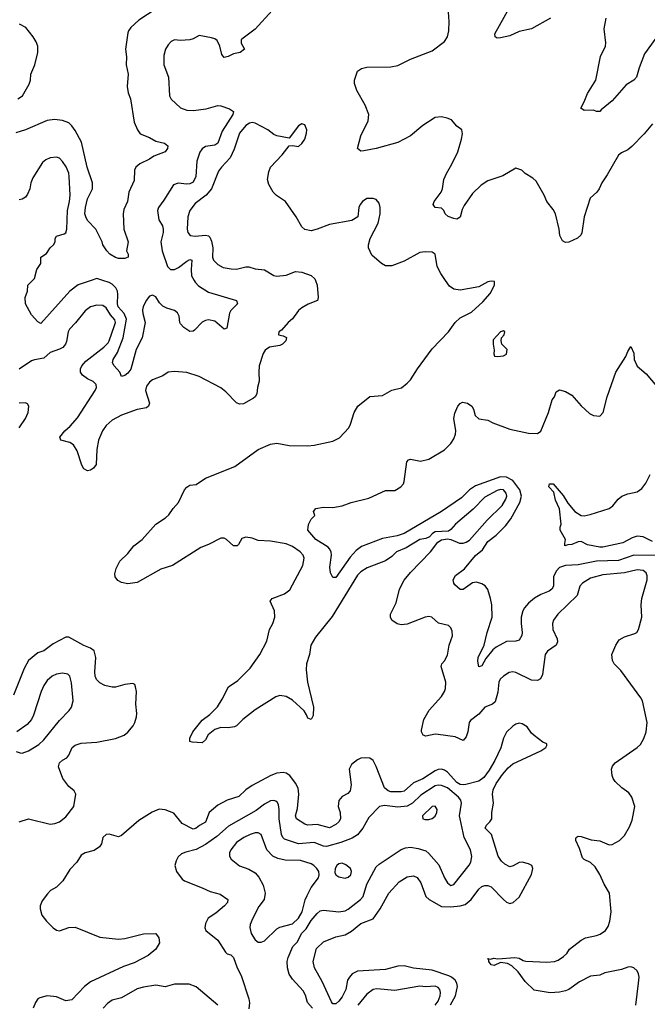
# Model space of a CAD drawing. Header units: inches. Extents: x 1603819 to 1745079, y 385938 to 533966.
# Tile 125 of 256: x 1655334 to 1659376, y 435335 to 441681. Entities that reach past the tile are written whole.
import ezdxf

# ---------------------------------------------------------------- set-up
doc = ezdxf.new("R2010")
doc.units = ezdxf.units.IN
doc.header["$MEASUREMENT"] = 0
doc.layers.add('B6453', color=7, linetype='Continuous')
doc.layers.add('B6454', color=7, linetype='Continuous')

msp = doc.modelspace()

# ---------------------------------------------------------------- linework, layer by layer
at = {"layer": 'B6453', "color": 5}
for points, elevation in [([(1657238.1, 440000), (1657250.4, 439970.4), (1657255.3, 439890), (1657251.8, 439870), (1657192.8, 439847.2), (1657150, 439824.2), (1657130, 439806.9), (1657090, 439752.4), (1657062.6, 439730), (1657019.6, 439680.4), (1657002.8, 439670), (1657001, 439650), (1657030, 439643.8), (1657051.4, 439631.4), (1657048.4, 439610), (1657026.4, 439590), (1657010, 439581.8), (1656943, 439570), (1656915.8, 439550), (1656902.4, 439530), (1656877, 439450), (1656873.4, 439410), (1656876.5, 439350), (1656864.9, 439310), (1656860.3, 439270), (1656850, 439249.3), (1656839.2, 439240.8), (1656774.4, 439205.6), (1656750, 439202.4), (1656730, 439211.2), (1656662.2, 439282.2), (1656630, 439307.8), (1656490, 439381.1), (1656410, 439407.4), (1656330, 439413), (1656290, 439409.5), (1656255.4, 439384.6), (1656190, 439358.7), (1656170, 439343.5), (1656150, 439318.7), (1656143.7, 439290), (1656168.9, 439210), (1656164.3, 439190), (1656150, 439178.9), (1656090, 439168.5), (1655990, 439132.2), (1655930, 439100.6), (1655890, 439066.3), (1655866.1, 439030), (1655841.9, 438970), (1655830.1, 438910), (1655825.5, 438814.5), (1655809.2, 438790.8), (1655790, 438776.9), (1655770, 438773.5), (1655746.8, 438786.8), (1655734.2, 438810), (1655703, 438903), (1655680.6, 438940.6), (1655656.3, 438956.3), (1655599.5, 438970), (1655592.6, 438990), (1655623.5, 439030), (1655658.7, 439061.3), (1655705.3, 439114.7), (1655820.5, 439290), (1655827.5, 439310), (1655826.2, 439330), (1655807.8, 439347.8), (1655770, 439366.3), (1655737.2, 439390), (1655725.7, 439410), (1655726.1, 439430), (1655734.8, 439450), (1655759.9, 439480.1), (1655875.2, 439570), (1655902.4, 439597.6), (1655910.8, 439610), (1655944.2, 439710), (1655949.9, 439730), (1655946.1, 439746.1), (1655917.6, 439777.6), (1655890, 439822.8), (1655870, 439838.2), (1655830, 439841.3), (1655790.6, 439829.4), (1655756, 439804), (1655693.5, 439726.5), (1655653.6, 439686.4), (1655645.4, 439670), (1655634.1, 439605.9), (1655628.2, 439590), (1655611.3, 439568.7), (1655590, 439556.4), (1655530, 439534.8), (1655490, 439498.4), (1655430, 439488.7), (1655410, 439481.1), (1655330, 439429)], 380), ([(1655793.4, 440000), (1655710, 439971.1), (1655656.8, 439930), (1655470, 439723.7), (1655450, 439734), (1655410, 439778.7), (1655371.1, 439850), (1655369.7, 439889.7), (1655383.9, 439930), (1655386, 439970), (1655415.9, 440000)], 360), ([(1656457.8, 440000), (1656463.6, 439990), (1656484.7, 439964.7), (1656550, 439925.4), (1656731, 439870), (1656737.3, 439850), (1656693.9, 439806.2), (1656684, 439790), (1656667.7, 439692.3), (1656650, 439687), (1656590, 439737.4), (1656550, 439745.4), (1656530, 439743), (1656510, 439731.5), (1656459.3, 439680.7), (1656450, 439674), (1656430, 439671.5), (1656390, 439696.4), (1656370, 439719.7), (1656365, 439730), (1656360.7, 439770), (1656350, 439791.9), (1656330, 439807.1), (1656281.7, 439821.7), (1656255.4, 439835.4), (1656235.1, 439855.1), (1656210, 439894.8), (1656190, 439904.9), (1656170, 439898.3), (1656149.3, 439870), (1656129.3, 439830), (1656125.2, 439810), (1656126.1, 439786.1), (1656141.6, 439730), (1656121.6, 439630), (1656084.4, 439555.6), (1656050, 439427.3), (1656030, 439402.4), (1656010, 439386.6), (1655990, 439382), (1655977.6, 439410), (1655941.3, 439450), (1655931.3, 439470), (1655935.8, 439490), (1655964, 439535.9), (1656001.1, 439630), (1656020.5, 439750), (1656006.4, 439786.4), (1655968.8, 439830), (1655962.9, 439850), (1655966.5, 439910), (1655963.4, 439930), (1655952, 439952), (1655930, 439976.5), (1655910, 439987.3), (1655869.9, 440000)], 360), ([(1659302.4, 435330), (1659320.6, 435470), (1659323.9, 435510), (1659320.4, 435530), (1659310.4, 435550), (1659289.1, 435569.1), (1659270, 435575.8), (1659250, 435574.6), (1659210, 435559.1), (1659103.1, 435536.9), (1659070, 435522.9), (1659010, 435515.6), (1658939.8, 435480.2), (1658870, 435429.9), (1658850, 435421.2), (1658810, 435412.8), (1658750, 435409), (1658646.6, 435426.6), (1658590, 435481.1), (1658544.4, 435544.4), (1658503.1, 435583.1), (1658476.6, 435596.6), (1658430, 435603.6), (1658390, 435584.5), (1658370, 435588.5), (1658354.5, 435610), (1658356.5, 435616.5), (1658349.4, 435630), (1658365.4, 435625.4), (1658388.5, 435631.5), (1658412.7, 435627.3), (1658524, 435636), (1658550, 435631), (1658576.5, 435616.5), (1658592.9, 435612.9), (1658730, 435606), (1658779.3, 435610), (1658801.1, 435618.9), (1658836.5, 435643.5), (1658857.1, 435662.9), (1658874.5, 435690), (1658951.1, 435748.9), (1658977.9, 435762.1), (1659050, 435777.9), (1659073, 435787), (1659107.1, 435810), (1659124.2, 435835.8), (1659135.2, 435870), (1659142.9, 435930), (1659133.2, 436050), (1659098.6, 436110), (1659071.2, 436171.2), (1659040, 436220), (1659010, 436248.7), (1658968.7, 436268.7), (1658959.4, 436279.4), (1658939, 436339), (1658915.1, 436390), (1658916.2, 436403.8), (1658918, 436410), (1658930, 436417.6), (1658950, 436416.5), (1659014.7, 436394.7), (1659070, 436387.6), (1659130, 436362.8), (1659150, 436364), (1659196.9, 436390), (1659230, 436422), (1659262.3, 436477.7), (1659277.8, 436522.2), (1659296.8, 436610), (1659277.3, 436670), (1659258.1, 436698.1), (1659212.8, 436730), (1659168.4, 436770), (1659155.4, 436790), (1659149.7, 436810), (1659145.6, 436850), (1659151.8, 436870), (1659169.6, 436890), (1659311.1, 436988.9), (1659332.3, 437010), (1659352.9, 437047.1), (1659369.7, 437090.3), (1659375.8, 437150), (1659345.1, 437290), (1659335.6, 437310), (1659205.1, 437485.1), (1659163, 437530), (1659151.5, 437550), (1659148.3, 437590), (1659173.5, 437650), (1659195.2, 437684.8), (1659230, 437703.6), (1659295.8, 437724.2), (1659307.9, 437732.1), (1659319.5, 437750), (1659341.3, 437830), (1659337.4, 437910), (1659340.6, 437950), (1659374.5, 438070), (1659376.1, 438096.1), (1659370, 438115.4), (1659349.5, 438130), (1659310, 438134.5), (1659230, 438114.8), (1659090, 438102.9), (1659010, 438080.5), (1658958.6, 438050), (1658941.4, 438030), (1658923.5, 437970), (1658800.2, 437850), (1658772.4, 437810), (1658766, 437790), (1658768.3, 437750), (1658794.7, 437690), (1658796.9, 437670), (1658788.9, 437650), (1658733.4, 437610), (1658717.3, 437590), (1658700.3, 437459.7), (1658688.5, 437431.5), (1658670, 437422.5), (1658630, 437422.9), (1658530, 437473.2), (1658510, 437476.8), (1658487.2, 437472.8), (1658449.5, 437450.5), (1658429.5, 437430.5), (1658418.9, 437410), (1658412.7, 437347.3), (1658395.6, 437284.4), (1658379.3, 437270), (1658330.7, 437249.3), (1658290, 437203.9), (1658237.1, 437162.9), (1658227.8, 437150), (1658219.4, 437090), (1658210, 437059.3), (1658190, 437035.1), (1658137.6, 437057.6), (1658030, 437073.8), (1658010, 437075.8), (1657950, 437062.2), (1657932.3, 437070), (1657921.1, 437090), (1657921.8, 437101.8), (1657937.7, 437170), (1657970.9, 437230), (1658050, 437319.5), (1658069.8, 437350), (1658076.4, 437370), (1658077.7, 437410), (1658048.3, 437511.7), (1658052.3, 437530), (1658070.9, 437549.1), (1658090, 437584.4), (1658100.5, 437650), (1658120.6, 437710), (1658118.7, 437738.7), (1658110, 437762), (1658096.3, 437776.3), (1658032.1, 437792.1), (1657988.7, 437830), (1657970, 437833.7), (1657946, 437830), (1657830, 437785.2), (1657790, 437780.9), (1657766, 437786), (1657731.6, 437810), (1657722.7, 437830), (1657723.1, 437850), (1657757.7, 437922.3), (1657781, 438010), (1657810, 438068.9), (1657850, 438117.8), (1657980.7, 438250), (1658027.3, 438312.7), (1658050, 438327.7), (1658090, 438334), (1658110, 438330.7), (1658166.1, 438306.1), (1658190, 438306.4), (1658210, 438313), (1658230, 438326.7), (1658344.1, 438455.9), (1658440.6, 438550), (1658465.4, 438590), (1658470.4, 438610), (1658468.1, 438630), (1658450, 438650.5), (1658430, 438653.1), (1658410, 438646.6), (1658330, 438604.2), (1658254, 438526), (1658141.1, 438430), (1658110, 438395.1), (1658094.9, 438385.1), (1658010, 438379.3), (1657992.4, 438370), (1657973.1, 438346.9), (1657950, 438337.6), (1657910, 438330.5), (1657822.4, 438277.6), (1657760.8, 438250), (1657730, 438220.7), (1657690, 438193.6), (1657572, 438147.9), (1657530, 438121.1), (1657510, 438100.4), (1657345.5, 437834.5), (1657238.4, 437701.6), (1657209.5, 437650), (1657200.1, 437590), (1657181.3, 437530), (1657178.6, 437490), (1657186.4, 437410), (1657226.7, 437250), (1657223.6, 437196.4), (1657210, 437169.6), (1657190, 437178), (1657181.4, 437201.4), (1657165.1, 437225.1), (1657090, 437294.2), (1657050, 437317.8), (1657010, 437324.2), (1656983.4, 437316.6), (1656850, 437233), (1656770, 437169.7), (1656730.9, 437129.1), (1656718, 437122), (1656675.8, 437115.8), (1656630, 437119.7), (1656590, 437106.9), (1656547.8, 437072.2), (1656530, 437039), (1656510, 437020.9), (1656444.1, 437024.1), (1656429.5, 437029.5), (1656430, 437051), (1656449.6, 437090), (1656510, 437166.5), (1656557.4, 437202.6), (1656607.2, 437252.8), (1656638.7, 437301.3), (1656679.6, 437380.4), (1656737.8, 437422.2), (1656818.2, 437501.8), (1656880.5, 437590), (1656924.8, 437675.2), (1656942.4, 437750), (1656964, 437790), (1656977.6, 437830), (1656975.9, 437870), (1656947.1, 437932.9), (1656959.7, 437950), (1657039.4, 437980.6), (1657072.9, 438007.1), (1657156.9, 438163.1), (1657165, 438210), (1657158.8, 438230), (1657141, 438250), (1657090, 438286.3), (1657050, 438302.5), (1656950, 438319.4), (1656870, 438324.9), (1656830, 438338.1), (1656790, 438344.6), (1656764.1, 438335.9), (1656742.6, 438297.4), (1656734, 438290), (1656710, 438289.7), (1656666.3, 438330), (1656650, 438338.5), (1656630, 438338.7), (1656550, 438298), (1656500.5, 438279.5), (1656317.4, 438162.6), (1656241.7, 438138.3), (1656090, 438054), (1656030, 438044.5), (1655990, 438052.3), (1655966.7, 438066.7), (1655949.4, 438090), (1655947, 438110), (1655955.9, 438144.1), (1655978, 438190), (1656030, 438239.3), (1656069.6, 438290), (1656122.4, 438330), (1656211, 438430), (1656272.4, 438470), (1656294.7, 438490), (1656321.3, 438530), (1656356.3, 438570), (1656395.6, 438650), (1656410, 438668), (1656430, 438681.6), (1656470, 438686), (1656530, 438726), (1656719.5, 438800.5), (1656869.7, 438910.3), (1656950, 438944), (1656990, 438950.7), (1657070, 438936.4), (1657190, 438934.9), (1657230, 438938.4), (1657350, 438964), (1657394.2, 438985.8), (1657452.7, 439050), (1657465.1, 439074.9), (1657487.3, 439150), (1657512.3, 439190), (1657590, 439252.7), (1657670, 439259.1), (1657730, 439294), (1657792, 439308), (1657830, 439337.3), (1657850, 439358.8), (1657896, 439430), (1657990, 439559.1), (1658095.3, 439670), (1658138, 439730), (1658170, 439759.3), (1658243.3, 439796.7), (1658317.4, 439862.6), (1658363.9, 439916.1), (1658392.7, 439970), (1658392.7, 439992.7), (1658370, 439996.2), (1658350, 439991.6), (1658290, 439959.6), (1658170, 439938.4), (1658130, 439943.7), (1658102.8, 439962.8), (1658076.9, 440000)], 380), ([(1659430, 438227.6), (1659290, 438229.4), (1659190, 438195.4), (1659050, 438190.7), (1658930, 438166.2), (1658850, 438163.9), (1658810.3, 438150), (1658790, 438126.3), (1658773, 438090), (1658771.4, 438030), (1658761.3, 438010), (1658743.1, 437996.9), (1658690, 437975.7), (1658650, 437952.3), (1658610, 437920.2), (1658584.5, 437890), (1658573.9, 437870), (1658563.6, 437830), (1658562.7, 437790), (1658570.2, 437730), (1658567.7, 437712.3), (1658550, 437680.9), (1658530, 437674.7), (1658470, 437672.2), (1658403.6, 437636.4), (1658381.1, 437618.9), (1658336.7, 437563.3), (1658310, 437517), (1658290, 437509.3), (1658285.4, 437545.4), (1658287.8, 437570), (1658325.4, 437650), (1658344.2, 437730), (1658377.7, 437830), (1658375.1, 437910), (1658367.1, 437950), (1658348.3, 438008.3), (1658331.1, 438031.1), (1658310, 438045.6), (1658275.2, 438055.2), (1658250, 438051), (1658190, 438008.5), (1658170, 438008.7), (1658137.3, 438037.3), (1658129.8, 438050), (1658126.6, 438070), (1658141.7, 438098.3), (1658197.8, 438142.2), (1658270, 438226.7), (1658315.7, 438264.2), (1658350, 438317.8), (1658402.6, 438357.4), (1658461.9, 438418.1), (1658496.6, 438463.4), (1658555, 438570), (1658566.8, 438610), (1658554.7, 438650), (1658510, 438710), (1658470, 438731.9), (1658430, 438733.7), (1658270, 438676.2), (1658231.3, 438650), (1658179.9, 438600.1), (1658049.7, 438510.3), (1657810, 438369.3), (1657765.7, 438354.3), (1657670, 438336.4), (1657534.4, 438285.6), (1657500.1, 438259.9), (1657462.5, 438217.5), (1657370, 438084.5), (1657350, 438085.2), (1657335.5, 438115.5), (1657332, 438152), (1657343, 438230), (1657339.6, 438250), (1657329.8, 438269.8), (1657320.8, 438280.8), (1657240.7, 438330), (1657189, 438390), (1657193.6, 438426.4), (1657210, 438462), (1657234, 438486), (1657226, 438510), (1657242, 438530), (1657290, 438538), (1657350, 438537.6), (1657411.6, 438548.4), (1657468, 438570), (1657583.3, 438596.7), (1657690, 438647.2), (1657750, 438645.3), (1657789.5, 438670), (1657805.1, 438690), (1657810, 438704.7), (1657828, 438830), (1657837, 438843), (1657850, 438848), (1657914.7, 438834.7), (1657970, 438849), (1658070, 438907.4), (1658110, 438948.4), (1658130, 438979.3), (1658140.9, 439010), (1658142, 439030), (1658129.7, 439110), (1658136.2, 439143.8), (1658156.2, 439190), (1658170, 439207.7), (1658185.4, 439214.6), (1658218.8, 439210), (1658245.5, 439190), (1658257.1, 439170), (1658267.7, 439130), (1658290, 439108), (1658350, 439099.1), (1658382.3, 439082.3), (1658490, 439041.6), (1658610, 439014.9), (1658670, 439014), (1658691.5, 439028.5), (1658740.7, 439150), (1658764.5, 439230), (1658778, 439250), (1658790, 439282), (1658810, 439296), (1658850, 439284), (1658890, 439260.7), (1658950, 439191), (1659003.4, 439143.4), (1659030, 439130.7), (1659070, 439126), (1659092, 439148), (1659117.6, 439250), (1659174, 439410), (1659236.9, 439510), (1659250, 439542.8), (1659270, 439573.4), (1659290, 439532), (1659292.4, 439490), (1659310, 439447.3), (1659370, 439398.8), (1659436.7, 439316.7)], 360), ([(1655330.3, 439049.7), (1655371.4, 439110), (1655387.9, 439150), (1655392.6, 439190), (1655384.2, 439204.2), (1655370, 439212.4), (1655330.8, 439210)], 420), ([(1659410, 438318), (1659350, 438348.2), (1659310, 438352.4), (1659278.3, 438341.7), (1659219.1, 438310), (1659090, 438281.6), (1659070, 438280.3), (1658990, 438296.8), (1658950, 438317.2), (1658930, 438315.3), (1658890, 438298.2), (1658863.4, 438296.6), (1658846, 438290), (1658844, 438304), (1658849.2, 438330), (1658815.3, 438390), (1658815.3, 438410), (1658822, 438430), (1658811.7, 438528.3), (1658784.9, 438584.9), (1658774.6, 438634.6), (1658742.9, 438670), (1658746, 438690), (1658770.4, 438690), (1658834.2, 438614.2), (1658865.3, 438565.3), (1658910, 438510.4), (1658950, 438484.9), (1658970, 438483.8), (1659007.9, 438492.1), (1659129.6, 438530.4), (1659153.3, 438546.7), (1659189.5, 438590), (1659213.2, 438610), (1659250, 438624.4), (1659310, 438638), (1659340.5, 438659.5), (1659366.3, 438693.7), (1659394, 438750)], 340), ([(1655330, 436510.6), (1655390, 436530.4), (1655530, 436495.5), (1655560.2, 436499.8), (1655590, 436510.8), (1655630, 436542.8), (1655682, 436610), (1655694.7, 436690), (1655683.6, 436710), (1655650, 436737.7), (1655610.7, 436790.7), (1655584.3, 436864.3), (1655589.5, 436890.5), (1655610, 436907.8), (1655637.8, 436922.2), (1655650, 436939.5), (1655670.9, 436989.1), (1655690, 437005), (1655730, 437017), (1655830, 437023.8), (1655950, 437047.6), (1656007, 437070), (1656030, 437087.6), (1656064.8, 437130), (1656076, 437150), (1656086.5, 437186.5), (1656088.4, 437210), (1656082.3, 437270), (1656085.4, 437350), (1656080.5, 437380.5), (1656075.1, 437395.1), (1656063.2, 437403.2), (1656010, 437395.5), (1655950, 437379.1), (1655930, 437379), (1655882, 437390), (1655850, 437407.6), (1655828.1, 437428.1), (1655819.8, 437450), (1655817, 437477), (1655824.9, 437570), (1655813.1, 437613.1), (1655790, 437629.8), (1655747.4, 437647.4), (1655650, 437700.5), (1655630, 437701.3), (1655550, 437658), (1655490, 437612), (1655450, 437600.4), (1655390, 437549.7), (1655361.9, 437498.1), (1655293.1, 437326.9)], 420), ([(1655310, 436963.8), (1655335.6, 436955.6), (1655350, 436954), (1655390, 436967.4), (1655456.9, 437010), (1655490, 437039.5), (1655590, 437163.7), (1655652.1, 437227.9), (1655668, 437250), (1655677.7, 437290), (1655667.3, 437407.3), (1655656, 437450), (1655642.9, 437462.9), (1655610, 437468.8), (1655570, 437462.9), (1655541.7, 437450), (1655510, 437420.9), (1655489.6, 437390.4), (1655471.8, 437350), (1655422.8, 437197.2), (1655410, 437171.3), (1655382.1, 437137.9), (1655315.8, 437090)], 440), ([(1658109.3, 435330.7), (1658141.5, 435390), (1658153.4, 435450), (1658149.9, 435470), (1658138.9, 435490), (1658115.3, 435510), (1658098.1, 435518.1), (1657990, 435555.4), (1657870, 435567.3), (1657810, 435583.2), (1657770, 435580.2), (1657690, 435558), (1657510, 435549.1), (1657475.6, 435530), (1657457.4, 435510), (1657446.1, 435490), (1657434.1, 435430), (1657410, 435383.1), (1657390, 435354), (1657370, 435337.2), (1657357.7, 435337.7), (1657350, 435338.7), (1657341.7, 435350), (1657281.6, 435481.6), (1657232.5, 435570), (1657223.1, 435610), (1657245.2, 435694.8), (1657290, 435736.5), (1657369.9, 435770.1), (1657430, 435783.2), (1657470, 435806), (1657530, 435855.8), (1657610, 435885.2), (1657655.2, 435950), (1657712.2, 436050), (1657777, 436123), (1657830, 436157.2), (1657870, 436163.6), (1657892.9, 436152.9), (1657916.9, 436116.9), (1657950.2, 436030), (1657971.5, 436010), (1658050, 435965.4), (1658110, 435961.8), (1658171, 435969), (1658202.2, 435977.8), (1658241.3, 436010), (1658290, 436077.8), (1658310, 436093), (1658330, 436100.6), (1658350, 436101.1), (1658370, 436092.6), (1658450, 436009.2), (1658470, 435992.8), (1658490, 435985.3), (1658512, 435990), (1658550, 436026), (1658630, 436170.8), (1658638.9, 436210), (1658631.5, 436230), (1658610, 436240.5), (1658569.8, 436249.8), (1658550, 436248.9), (1658513.1, 436226.9), (1658490, 436220.6), (1658457.5, 436237.5), (1658437.3, 436257.3), (1658416.6, 436290), (1658373.1, 436430), (1658331.1, 436470), (1658340.4, 436490), (1658362, 436510), (1658374.5, 436530), (1658375.4, 436570), (1658384.8, 436630), (1658379.8, 436690), (1658383.1, 436716.9), (1658402.3, 436757.7), (1658444, 436816), (1658480.4, 436859.6), (1658510, 436883.6), (1658690, 436967.3), (1658722, 436990), (1658730, 437002), (1658730, 437013.2), (1658703.2, 437023.2), (1658646.5, 437066.5), (1658630, 437082.7), (1658602.8, 437122.8), (1658570, 437143.1), (1658550, 437146.6), (1658530, 437139.4), (1658510, 437127.3), (1658470, 437088.2), (1658450, 437050.9), (1658432, 436988), (1658394.1, 436905.9), (1658356.8, 436843.2), (1658322.7, 436797.3), (1658290, 436773.2), (1658208.1, 436751.9), (1658190, 436748.4), (1658170, 436751.7), (1658150, 436763.3), (1658090, 436829.9), (1658070, 436844.2), (1658050, 436850.9), (1658030, 436848.4), (1658010, 436839.2), (1657930, 436787.9), (1657870, 436761.1), (1657810, 436709.3), (1657790, 436703.1), (1657725, 436705), (1657706.9, 436710), (1657683.8, 436730), (1657630, 436867), (1657610, 436907), (1657590, 436920.9), (1657564.1, 436924.1), (1657530, 436921.6), (1657510, 436911.2), (1657470, 436880.8), (1657456.8, 436850), (1657468.9, 436750), (1657461.4, 436710), (1657446.2, 436693.8), (1657410, 436673.1), (1657390, 436647.3), (1657385.9, 436610), (1657398.3, 436570), (1657400.4, 436530), (1657389.4, 436510), (1657370, 436492.5), (1657330, 436472.8), (1657250, 436492.9), (1657189.4, 436489.4), (1657170, 436496.5), (1657115.8, 436530), (1657109.8, 436550), (1657122.7, 436597.3), (1657131.6, 436690), (1657127.6, 436727.6), (1657110, 436761), (1657074.6, 436810), (1657050, 436825), (1657030, 436828.3), (1656990, 436824.4), (1656950.8, 436809.2), (1656830, 436744.1), (1656790, 436716.2), (1656745.4, 436674.6), (1656669, 436651), (1656610, 436619), (1656553.5, 436570), (1656531.3, 436508.7), (1656492.2, 436487.8), (1656470, 436469.9), (1656450, 436464.1), (1656380.9, 436500.9), (1656326.5, 436566.5), (1656270, 436588.8), (1656231.3, 436591.3), (1656186.5, 436573.5), (1656100.7, 436519.3), (1655990, 436423), (1655970, 436415.1), (1655910, 436431.3), (1655890, 436429.4), (1655869.2, 436410.8), (1655859.5, 436370), (1655848, 436350), (1655813.1, 436326.9), (1655756, 436310), (1655730, 436295.1), (1655702, 436250), (1655657.1, 436202.9), (1655612.2, 436130), (1655570, 436089.7), (1655532.4, 436067.6), (1655512.3, 436047.7), (1655478.5, 436001.4), (1655466, 435970), (1655464.4, 435950), (1655477, 435910), (1655506.4, 435870), (1655550, 435826.5), (1655570, 435812.6), (1655590, 435809.2), (1655650, 435830.3), (1655690, 435832.6), (1655850, 435767.8), (1655970, 435754.3), (1656010, 435757.8), (1656131.5, 435788.5), (1656210, 435790.4), (1656230, 435762), (1656234, 435730), (1656210, 435689.2), (1656162, 435650), (1656070, 435602.7), (1656001.3, 435578.7), (1655790, 435479.8), (1655750.7, 435449.3), (1655670, 435362.9), (1655630, 435357.6), (1655570, 435382.9), (1655510, 435389.5), (1655462.8, 435377.2), (1655450, 435369.2), (1655434.7, 435345.3), (1655421.1, 435310)], 420), ([(1657218.6, 435310), (1657186.6, 435346.6), (1657174.1, 435394.1), (1657160.4, 435420.4), (1657090, 435497.6), (1657069.4, 435529.4), (1657059.1, 435570), (1657057.2, 435610), (1657063, 435637), (1657092.6, 435707.4), (1657122.2, 435737.8), (1657148.8, 435790), (1657178.4, 435821.6), (1657210, 435874.8), (1657250, 435920.9), (1657270, 435936.1), (1657290, 435941.6), (1657390, 435930.1), (1657430, 435936.6), (1657450, 435947.7), (1657529, 436011), (1657546, 436030), (1657569.9, 436110), (1657630, 436220.9), (1657650, 436238.8), (1657790, 436332.1), (1657817.7, 436342.3), (1657850, 436347), (1657899.8, 436339.8), (1657950, 436322.8), (1657970, 436306.9), (1658034, 436234.1), (1658070, 436150.4), (1658090, 436117.1), (1658110, 436100.4), (1658130, 436106), (1658229.1, 436230.9), (1658239.3, 436250), (1658246.3, 436286.3), (1658236.8, 436330), (1658196.3, 436410), (1658169.8, 436530), (1658167.5, 436550), (1658179.1, 436630), (1658175, 436650), (1658159.9, 436670), (1658090, 436728.8), (1658050, 436744.9), (1658030, 436748), (1658010, 436743.2), (1657918.4, 436681.6), (1657864, 436630), (1657830, 436612.2), (1657770, 436605.4), (1657684.3, 436615.7), (1657651.3, 436608.7), (1657581.6, 436538.4), (1657544.2, 436470), (1657510, 436426.5), (1657475.5, 436404.5), (1657403, 436377), (1657310, 436352.1), (1657290, 436353.9), (1657230, 436376.5), (1657129.3, 436370), (1657039.6, 436399.6), (1657029.2, 436409.2), (1657020.4, 436430), (1657004.6, 436530), (1657006, 436590), (1657000.8, 436620.8), (1656994.9, 436634.9), (1656984.4, 436644.4), (1656970, 436648.6), (1656950, 436645.6), (1656910, 436623.8), (1656856.4, 436583.6), (1656678.1, 436481.9), (1656603, 436417.1), (1656530, 436363.7), (1656470, 436332.9), (1656404.1, 436315.9), (1656376.3, 436303.7), (1656354.6, 436285.4), (1656340.7, 436259.3), (1656332.7, 436230), (1656343, 436190), (1656380.3, 436140.3), (1656394.8, 436130), (1656510, 436085.7), (1656561.2, 436061.2), (1656624.8, 436044.8), (1656674, 436010), (1656671.8, 435990), (1656651.8, 435970), (1656597.1, 435922.9), (1656547.2, 435890), (1656530, 435856), (1656527.1, 435827.1), (1656532.7, 435810), (1656610, 435747.4), (1656659.5, 435670), (1656670, 435660.9), (1656693.2, 435653.2), (1656710, 435635.8), (1656735.2, 435570), (1656760.4, 435520.4), (1656810.2, 435370), (1656814.9, 435345.1), (1656810, 435305.2)], 440), ([(1656610, 435328.4), (1656470, 435446.6), (1656425.5, 435465.5), (1656330, 435463.9), (1656270, 435448.1), (1656210, 435457), (1656130, 435446), (1656090, 435434.5), (1655990, 435377.3), (1655930, 435360.9), (1655899.4, 435340.6), (1655871.6, 435310)], 440), ([(1658010, 435329.5), (1658030, 435355.8), (1658041.6, 435390), (1658043.1, 435410), (1658039.2, 435430), (1658030, 435442.3), (1658010, 435451.3), (1657950, 435447.2), (1657910, 435452.2), (1657750, 435423), (1657635.1, 435435.1), (1657610, 435429.8), (1657570, 435400.8), (1657511.5, 435328.5)], 440)]:
    msp.add_lwpolyline(points, dxfattribs=dict(at, elevation=elevation))
for points, elevation in [([(1658450, 439675.3), (1658430, 439668), (1658383.5, 439616.5), (1658382.8, 439590), (1658390.8, 439550.8), (1658388, 439528), (1658391.6, 439511.6), (1658410.9, 439510.9), (1658450, 439514.8), (1658470, 439526), (1658474.5, 439554.5), (1658439, 439590), (1658434, 439610), (1658438, 439630), (1658455.3, 439650), (1658458, 439670)], 380), ([(1658010, 436610.9), (1657990, 436609.7), (1657928.5, 436550), (1657931, 436530), (1657945.4, 436525.4), (1657970, 436526), (1657990, 436532.9), (1658010, 436547.9), (1658021.5, 436570), (1658023.5, 436590)], 460), ([(1656870, 436439.8), (1656850, 436439.4), (1656818.4, 436430), (1656776.5, 436410), (1656730, 436377.7), (1656693.2, 436330), (1656684.2, 436310), (1656685.2, 436290), (1656696.5, 436270), (1656750, 436227.8), (1656810, 436206.5), (1656850, 436181.1), (1656875, 436155), (1656902.7, 436102.7), (1656915.6, 436050), (1656909.1, 436010.9), (1656875, 435965), (1656834.5, 435890), (1656818.4, 435850), (1656816.9, 435830), (1656825.5, 435790), (1656850.3, 435750.3), (1656870, 435734.9), (1656890, 435734.9), (1656910, 435744.4), (1656990, 435820.7), (1657010, 435831), (1657090, 435852.8), (1657130, 435890.2), (1657153.2, 435930), (1657172.6, 436007.4), (1657184.5, 436035.5), (1657211.5, 436088.5), (1657258.7, 436150), (1657263, 436170), (1657259.7, 436190), (1657246.9, 436210), (1657229, 436229), (1657210, 436239.3), (1657141.3, 436261.3), (1657043.3, 436263.3), (1656995.3, 436275.3), (1656963.5, 436290), (1656924.5, 436330), (1656890, 436429.6)], 460), ([(1657410, 436243.5), (1657390, 436240.4), (1657376.5, 436230), (1657364.9, 436210), (1657364.2, 436184.2), (1657370.5, 436170), (1657390, 436155.8), (1657430, 436147.8), (1657450, 436154.9), (1657467, 436170), (1657471.5, 436190), (1657465.1, 436210), (1657434.4, 436234.4)], 460)]:
    msp.add_lwpolyline(points, close=True, dxfattribs=dict(at, elevation=elevation))
at = {"layer": 'B6454', "color": 5}
for points, elevation in [([(1656212.4, 441750), (1656101.7, 441678.3), (1656050, 441629.5), (1656034.4, 441610), (1656030, 441595.3), (1656015.3, 441490), (1656022, 441442), (1656018.9, 441390), (1656031.6, 441330), (1656026, 441250), (1656031.6, 441210), (1656047.2, 441170), (1656070, 441021), (1656091.5, 440971.6), (1656110, 440946), (1656170, 440922), (1656210, 440898), (1656265.3, 440885.3), (1656287.3, 440867.3), (1656285.5, 440850), (1656271.3, 440828.7), (1656198.2, 440801.8), (1656170, 440782.2), (1656107.7, 440752.3), (1656081.1, 440730), (1656073.1, 440710), (1656070, 440644), (1656037.6, 440570), (1656028.5, 440510), (1656003.6, 440456.4), (1655999.5, 440430), (1656003.7, 440330), (1656033, 440250), (1656022, 440190), (1656032, 440170), (1656032, 440150), (1656010, 440142), (1655970, 440142), (1655950, 440148), (1655914, 440170), (1655894, 440190), (1655869, 440230), (1655864, 440250), (1655824.5, 440330), (1655770, 440385.6), (1655759.1, 440410), (1655753.7, 440430), (1655756.4, 440470), (1655770, 440526), (1655802.2, 440590), (1655802.3, 440630), (1655768.4, 440730), (1655731.8, 440891.8), (1655690, 440966.6), (1655670, 440996.9), (1655650, 441016.9), (1655610, 441031.3), (1655557.7, 441037.7), (1655510, 441031.8), (1655370, 440970.6), (1655309.3, 440950.7)], 340), ([(1656959.9, 441740.1), (1656850, 441619.5), (1656764.4, 441555.6), (1656760.4, 441550), (1656760.3, 441530), (1656781.1, 441490), (1656753, 441470), (1656710, 441459.8), (1656676.9, 441443.1), (1656650, 441437.2), (1656635.6, 441455.5), (1656622.1, 441510), (1656605.8, 441545.8), (1656590, 441556.8), (1656570, 441563.1), (1656490, 441579.2), (1656450, 441557.2), (1656430, 441551.9), (1656370, 441547.6), (1656330, 441550.8), (1656310, 441541), (1656290, 441518.9), (1656273.4, 441490), (1656261.8, 441450), (1656261.1, 441390), (1656291.5, 441310), (1656299.5, 441190), (1656309.1, 441169.1), (1656370, 441112.2), (1656410, 441098.5), (1656450, 441095.9), (1656534.6, 441105.4), (1656610, 441127.4), (1656630, 441125.7), (1656685.8, 441105.8), (1656710.4, 441090), (1656707, 441070), (1656637.7, 440962.3), (1656610, 440885.1), (1656590, 440871.8), (1656530, 440863.5), (1656510, 440848.4), (1656493.9, 440826.1), (1656474.3, 440770), (1656468.6, 440670), (1656450, 440633.3), (1656430, 440623.7), (1656410, 440620.9), (1656353.4, 440626.6), (1656323.7, 440616.3), (1656262.2, 440517.8), (1656226.7, 440470), (1656221.3, 440450), (1656230, 440391), (1656252.5, 440352.5), (1656258, 440330), (1656257.9, 440310), (1656243.5, 440250), (1656250.7, 440190), (1656286.3, 440090), (1656306, 440070), (1656330.3, 440069.7), (1656356.8, 440083.2), (1656410, 440123.9), (1656430, 440134.2), (1656442, 440130), (1656437.6, 440070), (1656440.6, 440030), (1656457.8, 440000)], 360), ([(1659410.2, 441009.8), (1659355.6, 440944.4), (1659276, 440864), (1659250, 440842), (1659210, 440823), (1659190, 440807.3), (1659118.5, 440681.5), (1659084.2, 440630), (1659066, 440590), (1659051.8, 440570), (1659009.2, 440530), (1658968.9, 440410), (1658953.8, 440306.2), (1658947.9, 440292.1), (1658927.5, 440272.5), (1658870, 440246), (1658850, 440245.2), (1658830, 440255.3), (1658812.7, 440290), (1658809.5, 440330), (1658785.7, 440430), (1658770, 440458.4), (1658728.5, 440508.5), (1658712, 440550), (1658659.5, 440639.5), (1658638.6, 440658.6), (1658588.7, 440690), (1658568, 440710), (1658530, 440724), (1658444.6, 440675.4), (1658350, 440642.4), (1658306.7, 440613.3), (1658250, 440560.5), (1658196.9, 440483.1), (1658183.3, 440456.7), (1658170, 440407.6), (1658150, 440395.1), (1658130, 440398.5), (1658092.9, 440412.9), (1658073.2, 440430), (1658065.2, 440450), (1658050, 440465.2), (1658009, 440470), (1657996.2, 440490), (1658003, 440510), (1658047.6, 440570), (1658057, 440590), (1658066.3, 440650), (1658082.6, 440690), (1658117.7, 440750), (1658155.4, 440830), (1658179.5, 440910), (1658185.2, 440945.2), (1658182, 440970), (1658150, 440994), (1658114.5, 441034.5), (1658087, 441047), (1658050, 441054), (1658010, 441051.2), (1657930, 440999.7), (1657850, 440933), (1657770, 440889.7), (1657630, 440849.6), (1657550, 440836), (1657530, 440834), (1657509.3, 440850), (1657530, 440931.3), (1657577.2, 441030), (1657582.7, 441070), (1657558, 441130), (1657504.4, 441224.4), (1657489.4, 441270), (1657489.4, 441290), (1657509.2, 441350), (1657534.8, 441365.2), (1657570, 441374.9), (1657723.6, 441376.4), (1657770, 441386), (1657850, 441426.4), (1657990, 441480.3), (1658070, 441540.9), (1658089.8, 441570.2), (1658097.6, 441610), (1658101, 441670), (1658094.7, 441730)], 360), ([(1658753.7, 441690), (1658630, 441621.3), (1658550, 441605.6), (1658490, 441577.6), (1658430, 441564.5), (1658410, 441562.7), (1658395.3, 441570), (1658393.2, 441590), (1658484.5, 441750)], 340), ([(1655320.7, 441170), (1655351.2, 441190), (1655395.2, 441264.8), (1655403.1, 441290), (1655405.3, 441330), (1655431.9, 441390), (1655450.9, 441470), (1655449.8, 441510), (1655438.7, 441538.7), (1655419.8, 441570), (1655372.1, 441630), (1655331.6, 441651.7)], 340), ([(1659596.3, 441690), (1659530, 441646), (1659490, 441627.8), (1659458.9, 441601.1), (1659358.9, 441461.1), (1659323.6, 441370), (1659306.7, 441310), (1659290, 441291.6), (1659239.9, 441260.1), (1659150, 441158), (1659079.1, 441100.9), (1659070, 441089), (1659050, 441088.7), (1659030, 441097.2), (1658970, 441095.3), (1658949, 441110), (1658969.6, 441150.4), (1658990, 441206), (1659045.2, 441290), (1659075.5, 441444.5), (1659106.6, 441510), (1659109.4, 441530.6), (1659098, 441622), (1659111.6, 441690)], 340), ([(1658076.9, 440000), (1658045.3, 440045.3), (1658022.4, 440090), (1658010, 440168.7), (1657990, 440182.9), (1657944.9, 440184.9), (1657910, 440179.7), (1657810, 440124.7), (1657730, 440095.1), (1657690, 440095.1), (1657664, 440110), (1657602.4, 440162.4), (1657581.3, 440210), (1657580.5, 440230), (1657591.1, 440270), (1657642, 440370), (1657654.7, 440430), (1657655.1, 440470), (1657650, 440498), (1657630, 440522), (1657610, 440528.7), (1657570, 440528.7), (1657541, 440510), (1657526, 440490), (1657518, 440470), (1657511, 440410), (1657473.7, 440386.3), (1657330, 440360.5), (1657250, 440329.7), (1657210, 440320.7), (1657170, 440329.2), (1657150, 440346), (1657115.1, 440410), (1657045.1, 440510), (1656988, 440548), (1656966.3, 440570), (1656937.8, 440617.8), (1656929.8, 440650), (1656938.8, 440701.2), (1656949.8, 440730.2), (1657024.7, 440810), (1657070, 440866.8), (1657090, 440871), (1657130, 440864), (1657150, 440882), (1657169.6, 440910), (1657182, 440950), (1657183, 440970), (1657170, 441002.7), (1657150, 441009.4), (1657130, 440997), (1657070, 440917.2), (1656990, 440933.3), (1656970, 440941.3), (1656931.8, 440971.8), (1656850, 441014.9), (1656830, 441017.4), (1656813, 441013), (1656790, 440999.2), (1656748.6, 440950), (1656714.6, 440845.4), (1656690, 440790.8), (1656632.6, 440730), (1656614.8, 440705.2), (1656569.5, 440590), (1656534.6, 440550), (1656463.2, 440496.8), (1656430.1, 440450), (1656416.6, 440410), (1656412.8, 440330), (1656416.1, 440310), (1656430.7, 440290), (1656464.8, 440284.8), (1656531.4, 440291.4), (1656550, 440288.2), (1656558.9, 440278.9), (1656570, 440253), (1656578.4, 440210), (1656575.5, 440150), (1656581.7, 440130), (1656610, 440103.1), (1656644.6, 440084.6), (1656695.1, 440075.1), (1656730, 440073.8), (1656790, 440088.2), (1656810, 440087.2), (1656850, 440075.3), (1656910, 440068), (1656970, 440031.5), (1656990, 440027.8), (1657050, 440034.6), (1657110, 440057.4), (1657150, 440054), (1657212, 440032), (1657234, 440010), (1657238.1, 440000)], 380), ([(1655415.9, 440000), (1655427.9, 440012.1), (1655444.2, 440070), (1655469.8, 440110), (1655469.4, 440150.6), (1655506, 440174), (1655530.9, 440210), (1655551.9, 440230), (1655561.5, 440250), (1655562.5, 440270), (1655570, 440286.4), (1655620.4, 440299.6), (1655630, 440308), (1655636.8, 440330), (1655641.1, 440450), (1655654.7, 440510), (1655658.5, 440550), (1655652.9, 440670), (1655650, 440692.3), (1655632.7, 440732.7), (1655610, 440767.6), (1655590, 440788), (1655570, 440794), (1655530, 440789.7), (1655502, 440778), (1655479.6, 440760.4), (1655419.2, 440660.8), (1655406.4, 440630), (1655398.6, 440590), (1655383.8, 440556.2), (1655370, 440537.7), (1655350, 440524.4), (1655330, 440519.1)], 360), ([(1655869.9, 440000), (1655830, 440012.7), (1655793.4, 440000)], 360)]:
    msp.add_lwpolyline(points, dxfattribs=dict(at, elevation=elevation))

doc.saveas('drawing.dxf')
